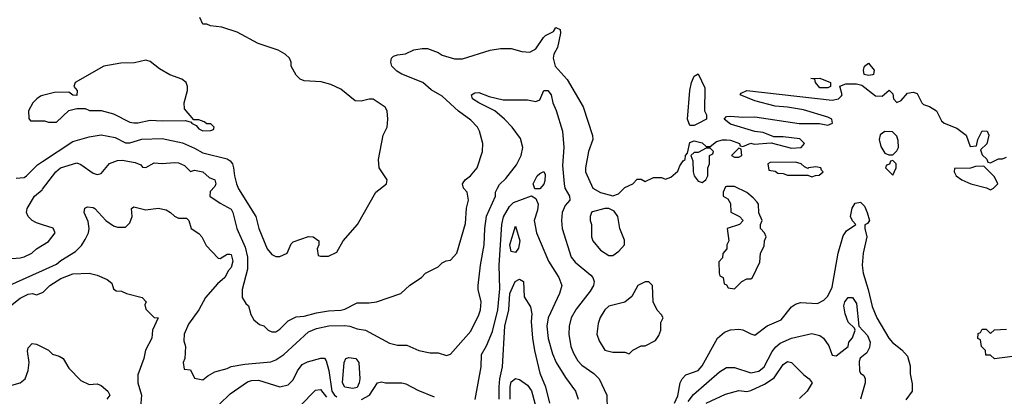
# Model space of a CAD drawing. Header units: inches. Extents: x 2348341 to 2479810, y 460419 to 613669.
# Tile 203 of 256: x 2379888 to 2384739, y 514964 to 516819. Entities that reach past the tile are written whole.
import ezdxf

# ---------------------------------------------------------------- set-up
doc = ezdxf.new("R2010")
doc.units = ezdxf.units.IN
doc.header["$MEASUREMENT"] = 0
doc.layers.add('C3571', color=7, linetype='Continuous')
doc.layers.add('C3581', color=7, linetype='Continuous')

msp = doc.modelspace()

# ---------------------------------------------------------------- linework, layer by layer
at = {"layer": 'C3571', "color": 2}
for points, elevation in [([(2380000, 516445.3), (2379990, 516442), (2379972, 516430), (2379952, 516410), (2379932, 516370), (2379932.7, 516332.7), (2379942, 516322), (2380000, 516322)], 114), ([(2379870, 516038), (2379910, 516042.8), (2379922, 516050), (2379975.3, 516104.7), (2380000, 516120.9)], 110), ([(2380000, 515808.6), (2379970, 515818), (2379949.6, 515829.6), (2379929.6, 515849.6), (2379922, 515870), (2379925.6, 515890), (2379960.9, 515950), (2379998, 515982), (2380000, 515984.6)], 106), ([(2379830, 515641), (2379890, 515646.8), (2379910, 515651), (2379948, 515670), (2379970, 515691), (2380000, 515708.5)], 106), ([(2379790, 515490.6), (2380000, 515584.3)], 102), ([(2379842.7, 515410), (2379890, 515448.2), (2379930, 515467.3), (2379950.6, 515470.6), (2379970, 515464.7), (2380000, 515475.6)], 98), ([(2379850, 515018.8), (2379890, 515031), (2379915.3, 515050), (2379929.3, 515090.7), (2379935.1, 515130), (2379926.8, 515186.8), (2379930, 515202), (2379950, 515224.7), (2379970, 515221), (2380000, 515205.9)], 94)]:
    msp.add_lwpolyline(points, dxfattribs=dict(at, elevation=elevation))
at = {"layer": 'C3581', "color": 2}
for points, elevation in [([(2380000, 516120.9), (2380150, 516219.3), (2380230, 516241.6), (2380290, 516252.7), (2380358.6, 516238.6), (2380410, 516213), (2380430, 516212.7), (2380490.4, 516230.4), (2380590, 516234), (2380690, 516212), (2380750, 516186.7), (2380790, 516163.1), (2380910, 516134.4), (2380924.7, 516124.7), (2380936.3, 516110), (2380942, 516090), (2380945.5, 516050), (2380956.3, 516010), (2380966.6, 515986.6), (2381051.3, 515850), (2381066.8, 515790), (2381106.8, 515690), (2381130, 515662), (2381150, 515652), (2381170, 515652), (2381206, 515670), (2381224.7, 515715.3), (2381234.6, 515725.4), (2381310.9, 515750.9), (2381334, 515750), (2381362, 515730), (2381362, 515710), (2381354, 515690), (2381358, 515658), (2381370, 515654), (2381410, 515654), (2381450, 515674), (2381482, 515730), (2381552.7, 515810), (2381642, 515970), (2381695.3, 516010), (2381698, 516030), (2381659, 516090), (2381655.3, 516130), (2381678, 516250), (2381698, 516290), (2381702, 516330), (2381698, 516370), (2381688.4, 516388.4), (2381630, 516428), (2381610, 516428), (2381570, 516418), (2381540.4, 516420.4), (2381470, 516478), (2381420.2, 516500.2), (2381373.6, 516513.6), (2381290, 516518), (2381270, 516526), (2381250, 516546), (2381226, 516590), (2381226, 516610), (2381218, 516630), (2381195.3, 516650), (2381162, 516670), (2381062.7, 516702.7), (2380958.6, 516758.6), (2380883.2, 516783.2), (2380828.7, 516788.7), (2380810, 516798), (2380790, 516798), (2380775.3, 516830)], 110), ([(2380000, 515984.6), (2380066, 516070), (2380089.2, 516090), (2380170, 516114), (2380190, 516106.8), (2380250, 516062.8), (2380270, 516056), (2380290, 516061), (2380330, 516111.3), (2380370, 516126), (2380393.2, 516126.8), (2380456.3, 516116.3), (2380484.7, 516104.7), (2380492.7, 516092.7), (2380510, 516092), (2380550, 516114.8), (2380590.6, 516110.6), (2380650, 516116.3), (2380670, 516114), (2380700.7, 516100.7), (2380730, 516072), (2380750, 516078), (2380790, 516070.7), (2380821.4, 516041.4), (2380850, 516031.3), (2380854.8, 516010), (2380850, 515998), (2380826.4, 515973.6), (2380824.7, 515950), (2380875.2, 515915.2), (2380930, 515886.8), (2380938.4, 515870), (2380958.4, 515790), (2380998.6, 515698.6), (2381010.4, 515650), (2381010.5, 515590), (2380984, 515490), (2380984.7, 515450), (2381002, 515422), (2381014.8, 515410), (2381027.5, 515367.5), (2381041.4, 515341.4), (2381070, 515318), (2381090.6, 515310.6), (2381112, 515290), (2381130, 515281), (2381150, 515281), (2381170, 515294.8), (2381210, 515335.5), (2381250, 515355.3), (2381290, 515359.5), (2381350, 515375.8), (2381410, 515384.9), (2381470, 515388.7), (2381490, 515394), (2381550, 515424.9), (2381610, 515424), (2381646, 515430), (2381766, 515470), (2381810, 515512), (2381868, 515550), (2381888, 515570), (2381950, 515602), (2381970, 515622), (2381988.4, 515631.6), (2382010, 515634), (2382042, 515670), (2382084, 515816), (2382089.4, 515890.6), (2382099.3, 515930), (2382092.7, 515970), (2382074, 515990), (2382068.7, 516010), (2382082, 516030), (2382109, 516050), (2382142, 516090), (2382168.7, 516170), (2382169, 516210), (2382154, 516270), (2382144, 516290), (2382110, 516325.2), (2382049.6, 516369.6), (2381970, 516442.7), (2381914.3, 516474.3), (2381873.6, 516510), (2381770, 516551.9), (2381745.9, 516565.9), (2381721.3, 516590), (2381716.3, 516610), (2381719.5, 516630), (2381730, 516639.3), (2381750, 516647), (2381789.3, 516650.7), (2381830, 516671.3), (2381870, 516678), (2381896.9, 516676.9), (2381950, 516658), (2381970, 516644.7), (2382030, 516626), (2382070, 516626), (2382206, 516670), (2382256.9, 516676.9), (2382310, 516678), (2382362, 516662), (2382400.4, 516659.6), (2382430, 516676), (2382468.2, 516731.8), (2382478.5, 516741.5), (2382518.2, 516761.8), (2382530, 516781), (2382550, 516771), (2382552.5, 516752.5), (2382537.2, 516682.8), (2382518.8, 516650), (2382516, 516630), (2382526, 516590), (2382585.4, 516525.4), (2382664, 516390), (2382710.7, 516249.3), (2382710.8, 516230), (2382690.7, 516169.3), (2382674.8, 516090), (2382674.8, 516070), (2382712, 515990), (2382750, 515967.3), (2382810, 515951.3), (2382838, 515962), (2382870, 515992), (2382908.4, 516011.6), (2382930, 516034), (2382950, 516034), (2382970, 516022), (2383010, 516042), (2383050, 516042), (2383070, 516034), (2383096.4, 516043.6), (2383130, 516074), (2383140.2, 516099.8), (2383156.4, 516123.6), (2383166, 516130), (2383168, 516150), (2383178, 516162), (2383190, 516214), (2383210, 516222), (2383250, 516212), (2383270, 516194), (2383290, 516194), (2383321.2, 516218.8), (2383350, 516226.8), (2383370, 516226.8), (2383390, 516226), (2383434, 516210), (2383438, 516198), (2383450, 516194), (2383489.2, 516210.8), (2383506.4, 516206.4), (2383590, 516212), (2383690, 516186.8), (2383738, 516190), (2383754, 516210), (2383731.7, 516231.7), (2383650, 516242), (2383603.1, 516243.1), (2383550, 516264), (2383509.3, 516269.3), (2383390, 516304), (2383358, 516330), (2383370, 516342), (2383390, 516344.7), (2383450, 516338.8), (2383510, 516340.7), (2383728.1, 516308.1), (2383827.9, 516307.9), (2383870, 516299.1), (2383892.7, 516310), (2383888.7, 516330), (2383870, 516339.3), (2383750, 516375.1), (2383671.1, 516388.9), (2383610, 516394), (2383510, 516419), (2383438, 516450), (2383442, 516458), (2383470, 516470.6), (2383890, 516423), (2383922, 516430), (2383936.2, 516443.8), (2383939.3, 516450), (2383928.7, 516491.3), (2383957.2, 516502.8), (2384010, 516504), (2384036.3, 516496.3), (2384104, 516444), (2384136.5, 516443.5), (2384171.6, 516471.6), (2384190, 516454), (2384192, 516430), (2384210, 516412), (2384230, 516422), (2384262.5, 516457.5), (2384290, 516462.8), (2384310, 516456), (2384332, 516410), (2384341, 516401), (2384370, 516391), (2384404.7, 516370), (2384430, 516322), (2384442, 516310), (2384505.4, 516285.4), (2384551.3, 516250), (2384570, 516194), (2384602, 516198), (2384608, 516230), (2384630, 516272), (2384654, 516270), (2384662, 516250), (2384652, 516208), (2384622, 516178), (2384630, 516154), (2384652.7, 516132.7), (2384658, 516118), (2384670, 516114), (2384710, 516134), (2384730, 516134), (2384750, 516142)], 106), ([(2380000, 516322), (2380010, 516322), (2380030, 516314), (2380070, 516314), (2380130, 516371.3), (2380170, 516382), (2380210, 516382), (2380232.7, 516372.7), (2380290, 516372), (2380350, 516356), (2380430, 516314.8), (2380450, 516310.8), (2380470, 516310.8), (2380530, 516324.9), (2380590, 516320.7), (2380703.6, 516323.6), (2380734, 516314), (2380734, 516310), (2380758, 516298), (2380770, 516282), (2380790, 516272), (2380830, 516274), (2380842, 516278), (2380846, 516290), (2380830, 516306), (2380810, 516306), (2380796.4, 516316.4), (2380770, 516326), (2380746, 516326), (2380700.4, 516380.4), (2380698, 516410), (2380715.3, 516470), (2380715.3, 516490), (2380708.7, 516510), (2380686.3, 516526.3), (2380627.7, 516547.7), (2380577.2, 516577.2), (2380530, 516613.2), (2380510, 516619.3), (2380453.7, 516606.3), (2380385.6, 516605.6), (2380302, 516590), (2380162, 516510), (2380154, 516490), (2380171.1, 516471.1), (2380170, 516446), (2380150, 516448), (2380130, 516462), (2380059.8, 516460.2), (2380014, 516450), (2380000, 516445.3)], 114), ([(2380000, 515584.3), (2380070, 515615.5), (2380090, 515633), (2380162.7, 515677.3), (2380192.9, 515707.1), (2380210, 515736), (2380227, 515770), (2380229.6, 515790), (2380225.4, 515825.4), (2380206, 515870), (2380209.3, 515890.7), (2380222.7, 515897.3), (2380250, 515894.8), (2380258, 515890), (2380312, 515830), (2380350, 515804.7), (2380370, 515798), (2380410, 515798), (2380430, 515818), (2380442, 515850), (2380438, 515890), (2380450, 515898), (2380510, 515882.8), (2380570, 515890.6), (2380610, 515882.8), (2380631.3, 515870), (2380650, 515851.3), (2380670, 515842), (2380710, 515842), (2380722, 515830), (2380732, 515790), (2380770, 515766), (2380786, 515750), (2380807.3, 515707.3), (2380865.4, 515645.4), (2380876.4, 515643.6), (2380910, 515664.7), (2380923.6, 515663.6), (2380930, 515662), (2380938.8, 515630), (2380930, 515598), (2380916, 515584), (2380898.8, 515550), (2380862, 515518), (2380802.8, 515450), (2380770.8, 515390), (2380719.8, 515320.2), (2380698.8, 515270), (2380696.9, 515236.9), (2380704.7, 515210), (2380702, 515150), (2380694, 515130), (2380698, 515098), (2380730, 515094), (2380750, 515054), (2380790, 515044.7), (2380814.6, 515065.4), (2380850, 515084.7), (2380910, 515101), (2380930, 515111), (2380997, 515123), (2381125.4, 515134.6), (2381150, 515143.8), (2381189.7, 515170.4), (2381310, 515282), (2381350, 515298.4), (2381410.4, 515310.4), (2381490, 515313.4), (2381514, 515310), (2381550, 515296), (2381592, 515290), (2381710, 515226), (2381750, 515216), (2381795.3, 515215.3), (2381854, 515190), (2381910, 515178), (2381950, 515178), (2381990, 515164.7), (2382010, 515172), (2382110, 515284.7), (2382150, 515364.7), (2382158.4, 515390), (2382162, 515430), (2382147, 515490), (2382147, 515510), (2382158.4, 515610), (2382176.2, 515710), (2382178.7, 515790), (2382188.1, 515851.9), (2382232.3, 515950), (2382232.7, 515970), (2382241.2, 515990), (2382252.1, 516007.9), (2382283.3, 516036.7), (2382335.9, 516104.1), (2382359.3, 516150), (2382366, 516190), (2382354.8, 516234.8), (2382314, 516290), (2382277.2, 516330), (2382229, 516370), (2382149.7, 516409.7), (2382119.3, 516430), (2382114, 516450), (2382130, 516459.1), (2382150, 516460.4), (2382201.3, 516441.3), (2382270, 516424), (2382390, 516424.7), (2382430, 516416), (2382450, 516424.7), (2382470, 516470.6), (2382490, 516470.4), (2382505.5, 516450), (2382513.7, 516410), (2382531.3, 516371.3), (2382562.6, 516270), (2382569.2, 516190), (2382561.6, 516101.6), (2382570.5, 516010), (2382573.4, 515990), (2382597.3, 515950), (2382598.8, 515930), (2382575.2, 515904.8), (2382560.7, 515870), (2382557.3, 515830), (2382560.7, 515790), (2382604.9, 515650), (2382625.1, 515625.1), (2382701.1, 515561.1), (2382711, 515550), (2382718.8, 515530), (2382714.8, 515510), (2382698.8, 515481.2), (2382630, 515393.2), (2382605.5, 515350), (2382595.5, 515310), (2382593, 515270), (2382603, 515210), (2382616.1, 515176.1), (2382638, 515138), (2382656.7, 515116.7), (2382716.1, 515076.1), (2382742.8, 515050), (2382780.7, 514970), (2382782, 514898)], 102), ([(2382132.5, 514947.5), (2382160.9, 515110), (2382163.7, 515170), (2382187.7, 515212.3), (2382217.2, 515282.8), (2382243.6, 515390), (2382253.3, 515493.3), (2382249.6, 515610), (2382263.5, 515810), (2382271.9, 515848.1), (2382301.6, 515898.4), (2382321.2, 515918.8), (2382410, 515951), (2382430, 515938.8), (2382442.3, 515910), (2382439.1, 515880.9), (2382423, 515830), (2382434, 515770), (2382493.4, 515630), (2382544, 515550), (2382558.8, 515510), (2382546.8, 515470), (2382490.7, 515350), (2382484.9, 515310), (2382490.7, 515249.3), (2382512.5, 515172.5), (2382530.4, 515130.4), (2382576.1, 515056.1), (2382626.8, 514990), (2382638.8, 514950)], 98), ([(2383113.6, 514930), (2383130, 514966), (2383141.6, 515030), (2383151.8, 515050), (2383170, 515070.6), (2383230, 515090.6), (2383250, 515114.8), (2383326, 515250), (2383360.7, 515279.3), (2383390, 515290.8), (2383430, 515294.8), (2383450, 515290.8), (2383490, 515271), (2383510, 515266), (2383570, 515311), (2383638.6, 515341.4), (2383690, 515404.7), (2383710, 515418), (2383734.6, 515425.4), (2383818, 515422), (2383850, 515438), (2383870, 515458), (2383890, 515502), (2383919.6, 515670), (2383945.6, 515754.4), (2383960.7, 515779.3), (2384008, 515810), (2383990, 515828), (2383981.2, 515850), (2383989.4, 515890.6), (2384004.5, 515915.5), (2384030, 515921), (2384050, 515901), (2384063.8, 515870), (2384074, 515830), (2384064, 515816), (2384051.3, 515808.7), (2384051, 515790), (2384061.6, 515750), (2384043.7, 515670), (2384037.6, 515610), (2384043.1, 515570), (2384068.5, 515490), (2384087.1, 515407.1), (2384110, 515351.3), (2384170, 515251), (2384188.3, 515228.3), (2384233.4, 515193.4), (2384261, 515161), (2384274.4, 515114.4), (2384275.3, 515075.3), (2384285.4, 515025.4), (2384284.7, 514990), (2384253.2, 514946.8)], 102), ([(2380000, 515708.5), (2380030, 515726), (2380062, 515770), (2380052.3, 515792.3), (2380000, 515808.6)], 106), ([(2380000, 515475.6), (2380003.2, 515476.8), (2380037.2, 515510), (2380090, 515544.9), (2380150, 515567.3), (2380230, 515571.3), (2380270, 515561), (2380319.6, 515539.6), (2380342, 515522), (2380350, 515494), (2380363.6, 515483.6), (2380390, 515482), (2380414, 515470), (2380492, 515450), (2380511.3, 515430), (2380504.7, 515415.3), (2380510, 515394), (2380550, 515352), (2380571, 515351), (2380542, 515290), (2380538.8, 515250), (2380508, 515192), (2380499.1, 515150), (2380470.6, 515070), (2380470.7, 515030), (2380487.3, 514970), (2380482.8, 514910)], 98), ([(2382249.6, 514950), (2382249.7, 515010.4), (2382252.6, 515050), (2382266.3, 515110), (2382278.4, 515310), (2382297.3, 515390), (2382302.3, 515470), (2382329.7, 515530.3), (2382350, 515540.7), (2382370.7, 515530), (2382373.7, 515453.7), (2382404.5, 515404.5), (2382410.4, 515370.4), (2382408.2, 515331.8), (2382414.9, 515250), (2382424.6, 515190), (2382450, 515078), (2382479.1, 515010), (2382497.3, 514930)], 94), ([(2383182, 514938), (2383207.7, 514972.3), (2383334.8, 515085.2), (2383370, 515106), (2383410, 515106), (2383490, 515079.1), (2383530, 515088), (2383556, 515110), (2383595.6, 515184.4), (2383612.6, 515207.4), (2383634.9, 515225.1), (2383690, 515250.4), (2383790, 515273), (2383830, 515263.8), (2383847.7, 515250), (2383873.4, 515213.4), (2383890, 515166), (2383910, 515162.8), (2383968.7, 515210), (2383973.2, 515230), (2383990, 515251.3), (2384004, 515290), (2384000.4, 515300.4), (2383969.6, 515330), (2383954.5, 515370), (2383947.8, 515410), (2383953.2, 515430), (2383970, 515451.3), (2383990, 515451.3), (2384010, 515422), (2384022, 515310), (2384064.2, 515264.2), (2384077.6, 515230), (2384074.9, 515205.1), (2384061.6, 515178.4), (2384028.2, 515151.8), (2384023.8, 515136.2), (2384024.9, 515090), (2384030, 515078), (2384047.1, 515067.1), (2384054, 515050), (2384053.4, 515030), (2384030.4, 514950)], 98), ([(2384830, 515166), (2384690, 515148), (2384670, 515166), (2384647.3, 515167.3), (2384646, 515190), (2384626, 515210), (2384622, 515242), (2384608.4, 515248.4), (2384610, 515274), (2384622, 515278), (2384630, 515294), (2384650, 515294), (2384670, 515274), (2384690, 515292), (2384750, 515294)], 102), ([(2380000, 515205.9), (2380030, 515190.8), (2380050, 515171), (2380082, 515162), (2380102, 515150), (2380130, 515102), (2380190, 515042), (2380230, 515022), (2380270, 515024.7), (2380290, 515018), (2380322, 514990), (2380332, 514970), (2380318, 514950)], 94), ([(2380870, 514923.8), (2380924.6, 514975.4), (2381010, 515034.9), (2381030, 515042.4), (2381063.8, 515043.8), (2381170, 515011.3), (2381210, 515021), (2381235.5, 515044.5), (2381257.2, 515090), (2381280.1, 515119.9), (2381306.3, 515133.7), (2381371.3, 515151.3), (2381390, 515152), (2381398, 515138), (2381411.5, 515091.5), (2381425.2, 514990), (2381438.9, 514970), (2381450, 514962.2)], 98), ([(2383270, 514930.4), (2383365.8, 514974.2), (2383430, 514992.2), (2383470, 514988.2), (2383490, 514992.7), (2383556.6, 515023.4), (2383605.7, 515054.3), (2383650, 515121), (2383670, 515134.8), (2383690, 515131.3), (2383751.3, 515070), (2383778, 515050), (2383791.3, 515030), (2383766.8, 514990), (2383730, 514952.7)], 94), ([(2382305.1, 514950), (2382304, 515010), (2382310, 515036), (2382330, 515052), (2382350, 515046), (2382390, 515018.8), (2382410, 514990.8), (2382442.3, 514870)], 90), ([(2381270, 514916.3), (2381345.4, 514994.6), (2381370, 514997.3), (2381399.4, 514959.4)], 94), ([(2381571.7, 514948.3), (2381611.8, 514970), (2381650, 515031), (2381670, 515034.8), (2381690, 515031), (2381770, 515030.8), (2381790, 515026), (2381850, 514994.8), (2381930, 514961)], 98)]:
    msp.add_lwpolyline(points, dxfattribs=dict(at, elevation=elevation))
for points, elevation in [([(2384070, 516544), (2384049, 516550), (2384045.2, 516570), (2384049.4, 516590.6), (2384070, 516604.7), (2384098, 516570), (2384094, 516550), (2384090, 516548)], 106), ([(2383190, 516298), (2383177.2, 516330), (2383189.5, 516470.5), (2383197.2, 516510), (2383210, 516542), (2383230, 516552), (2383263.6, 516483.6), (2383262, 516370), (2383272, 516350), (2383271.1, 516328.9), (2383230, 516308), (2383210, 516298)], 106), ([(2383830, 516484), (2383808, 516510), (2383806, 516526), (2383786, 516530), (2383830, 516531), (2383882, 516510), (2383882, 516490), (2383870, 516484)], 106), ([(2384150, 516268), (2384127.3, 516252.7), (2384122.8, 516230), (2384130, 516194), (2384150, 516162), (2384170, 516154), (2384190, 516154), (2384210, 516174), (2384218, 516190), (2384216.4, 516223.6), (2384210, 516246), (2384187.3, 516267.3)], 106), ([(2383290, 516186), (2383270, 516186), (2383230, 516166), (2383210, 516166), (2383194, 516150), (2383203.6, 516123.6), (2383206, 516070), (2383211.3, 516050), (2383230, 516024.7), (2383250, 516018), (2383268, 516030), (2383278, 516050), (2383278, 516090), (2383286, 516110), (2383286, 516150), (2383302, 516158), (2383306, 516170)], 106), ([(2383430, 516186), (2383394, 516150), (2383410, 516142), (2383430, 516142), (2383446, 516150), (2383442, 516182)], 106), ([(2383710, 516117.2), (2383584.7, 516115.3), (2383574, 516110), (2383578, 516078), (2383610, 516074), (2383623.6, 516063.6), (2383650, 516062), (2383670, 516054), (2383770, 516054), (2383790, 516044.7), (2383808, 516052), (2383827.3, 516052.7), (2383846, 516070), (2383838, 516078), (2383835.3, 516090), (2383810, 516095.1), (2383774, 516090), (2383770, 516086), (2383754, 516094), (2383738, 516110)], 106), ([(2384190, 516126), (2384178, 516122), (2384172.7, 516107.3), (2384158, 516102), (2384154, 516090), (2384190, 516054), (2384206, 516090), (2384206, 516110)], 106), ([(2382450, 515986), (2382426.6, 515986.6), (2382418.4, 516010), (2382438, 516050), (2382450, 516062), (2382470, 516071), (2382476.7, 516056.7), (2382474.4, 516025.6), (2382470, 516009.2)], 98), ([(2384638, 516098), (2384596.4, 516096.4), (2384571.3, 516088.7), (2384494, 516086), (2384492, 516070), (2384502, 516050), (2384530, 516031.3), (2384574, 516010), (2384651.3, 515991.3), (2384670, 515982), (2384686, 515990), (2384706, 516010), (2384690, 516046)], 106), ([(2383410, 515998), (2383370, 515998), (2383364.7, 515995.3), (2383354, 515970), (2383354, 515950), (2383376.9, 515936.9), (2383390, 515914), (2383392, 515872), (2383434, 515850), (2383452, 515830), (2383434, 515810), (2383374, 515790), (2383382, 515730), (2383372, 515710), (2383372, 515690), (2383352.7, 515667.3), (2383350, 515646), (2383332.7, 515627.3), (2383334, 515570), (2383338, 515558), (2383354, 515550), (2383358, 515518), (2383370, 515514), (2383378, 515498), (2383410, 515494), (2383446, 515530), (2383470, 515542), (2383490, 515542), (2383498, 515550), (2383534.6, 515625.4), (2383538, 515670), (2383556.4, 515703.6), (2383558, 515730), (2383566, 515750), (2383558, 515770), (2383538, 515790), (2383538, 515810), (2383546, 515830), (2383528.7, 515868.7), (2383528, 515910), (2383520.4, 515920.4), (2383502, 515942), (2383470, 515968)], 106), ([(2382770, 515889.2), (2382710, 515872.7), (2382704.7, 515870), (2382698, 515850), (2382698, 515830), (2382704.7, 515810), (2382704.7, 515750), (2382711.3, 515730), (2382750, 515684.7), (2382790, 515658), (2382810, 515658), (2382840.4, 515679.6), (2382868, 515710), (2382867.3, 515732.7), (2382844, 515790), (2382835.3, 515850), (2382816.5, 515876.5), (2382790, 515889)], 106), ([(2382330, 515673.2), (2382310, 515677.2), (2382302, 515710), (2382330, 515802), (2382352.7, 515730), (2382345.8, 515694.2)], 94), ([(2382970, 515528), (2382934, 515510), (2382903.6, 515456.4), (2382870, 515428), (2382790, 515408.7), (2382771.3, 515390), (2382747.9, 515352.1), (2382738, 515322), (2382731, 515270), (2382742, 515238), (2382770, 515192), (2382810, 515182), (2382870, 515182), (2382890, 515174), (2382908.4, 515191.6), (2382950, 515212), (2382970, 515212), (2383020.4, 515239.6), (2383036.4, 515263.6), (2383046, 515290), (2383047.3, 515327.3), (2383058, 515350), (2383050, 515366), (2383028.4, 515388.4), (2383008, 515430), (2383006, 515510), (2382987.3, 515527.3)], 106), ([(2381530, 515002.9), (2381490, 515009.6), (2381478.4, 515030), (2381486, 515130), (2381494, 515150), (2381510, 515155.3), (2381544.7, 515150), (2381558, 515130), (2381563, 515050), (2381560.5, 515030), (2381550, 515007)], 98)]:
    msp.add_lwpolyline(points, close=True, dxfattribs=dict(at, elevation=elevation))

doc.saveas('drawing.dxf')
